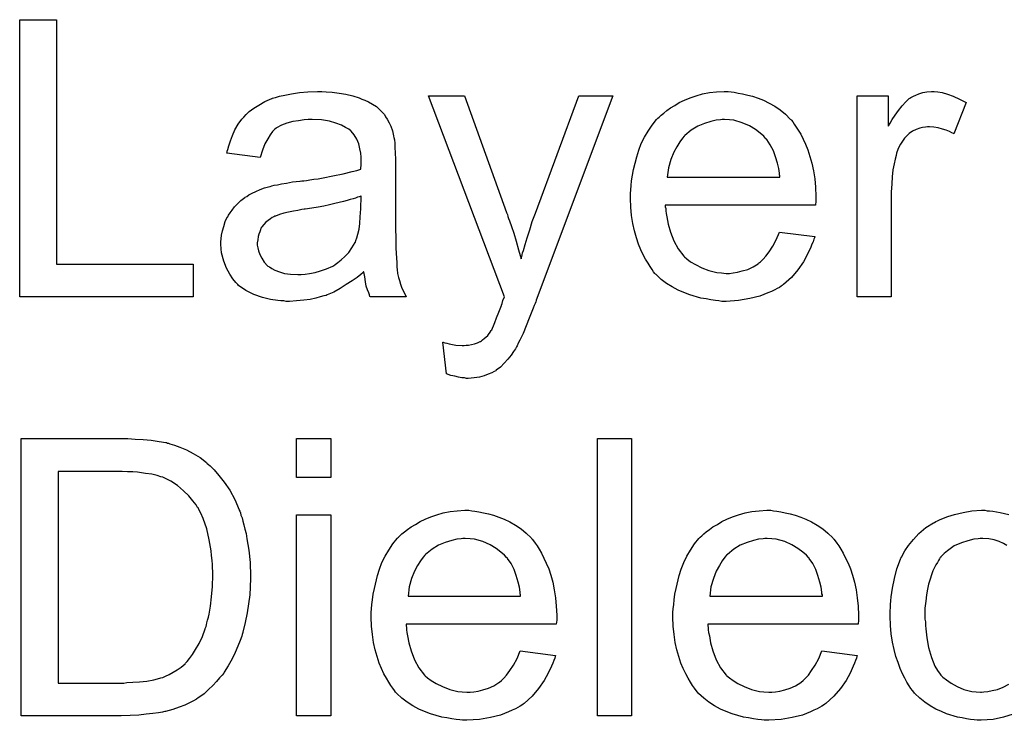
# Model space of a CAD drawing. Extents: x -2 to 8.5, y -2.9 to 5.2.
# Tile 179 of 207: x 3.611 to 3.896, y 3.178 to 3.38. Entities that reach past the tile are written whole.
import ezdxf

# ---------------------------------------------------------------- set-up
doc = ezdxf.new("R2010")
doc.units = 0
doc.layers.add('acc-ni-360-20-out-a_document', color=1, linetype='CONTINUOUS')

msp = doc.modelspace()

# ---------------------------------------------------------------- linework, layer by layer
at = {"layer": 'acc-ni-360-20-out-a_document', "color": 1}
for points in [[(3.622052, 3.309718), (3.661505, 3.309718), (3.661505, 3.30023), (3.611407, 3.30023), (3.611407, 3.380295), (3.622052, 3.380295), (3.622052, 3.309718)], [(3.699918, 3.359469), (3.701653, 3.359353), (3.70362, 3.359122), (3.705587, 3.358774), (3.707554, 3.358312), (3.709405, 3.357733), (3.709637, 3.357617), (3.710215, 3.357386), (3.711025, 3.357039), (3.712066, 3.356576), (3.713223, 3.355882), (3.71438, 3.355188), (3.715422, 3.354262), (3.716347, 3.353337), (3.716463, 3.353221), (3.716694, 3.352874), (3.717041, 3.352295), (3.717504, 3.351601), (3.718083, 3.35056), (3.718546, 3.349519), (3.719008, 3.348246), (3.719355, 3.346742), (3.719355, 3.346626), (3.719471, 3.346279), (3.719587, 3.345585), (3.719702, 3.344659), (3.719702, 3.343386), (3.719818, 3.341882), (3.719934, 3.339915), (3.719934, 3.337717), (3.719934, 3.324527), (3.719934, 3.324412), (3.719934, 3.323949), (3.719934, 3.323255), (3.719934, 3.322329), (3.719934, 3.321288), (3.719934, 3.320015), (3.72005, 3.317238), (3.72005, 3.314346), (3.720165, 3.311453), (3.720281, 3.31018), (3.720281, 3.309023), (3.720397, 3.307982), (3.720512, 3.307172), (3.720512, 3.307057), (3.720628, 3.306594), (3.720744, 3.3059), (3.721091, 3.304974), (3.721322, 3.303933), (3.721785, 3.302776), (3.722364, 3.301503), (3.722942, 3.30023), (3.712645, 3.30023), (3.712529, 3.300346), (3.712413, 3.300809), (3.712182, 3.301387), (3.711835, 3.302313), (3.711488, 3.303354), (3.711256, 3.304627), (3.711025, 3.306015), (3.710794, 3.307519), (3.710678, 3.307519), (3.710562, 3.307288), (3.709868, 3.306709), (3.708827, 3.3059), (3.707438, 3.304858), (3.705703, 3.303817), (3.703967, 3.30266), (3.702116, 3.301619), (3.700149, 3.300809), (3.699918, 3.300693), (3.699224, 3.300577), (3.698182, 3.30023), (3.69691, 3.299883), (3.69529, 3.299536), (3.693439, 3.299305), (3.691356, 3.299073), (3.689273, 3.298958), (3.688348, 3.298958), (3.687654, 3.299073), (3.686844, 3.299073), (3.685918, 3.299189), (3.683836, 3.299536), (3.681521, 3.300115), (3.678976, 3.300925), (3.676662, 3.302081), (3.674579, 3.303586), (3.674348, 3.303817), (3.67377, 3.304396), (3.67296, 3.305437), (3.672034, 3.306825), (3.671108, 3.308561), (3.670299, 3.310528), (3.66972, 3.312957), (3.669604, 3.314114), (3.669489, 3.315503), (3.669489, 3.315734), (3.669489, 3.316197), (3.669604, 3.317007), (3.66972, 3.318048), (3.669952, 3.319321), (3.670299, 3.320593), (3.670761, 3.321982), (3.67134, 3.323255), (3.671456, 3.32337), (3.671687, 3.323833), (3.67215, 3.324527), (3.672728, 3.325337), (3.673423, 3.326263), (3.674348, 3.327188), (3.675274, 3.328114), (3.676431, 3.328924), (3.676546, 3.32904), (3.677009, 3.329271), (3.677588, 3.329734), (3.678513, 3.330197), (3.679555, 3.330659), (3.680827, 3.331238), (3.6821, 3.331701), (3.683604, 3.332164), (3.68372, 3.332164), (3.684183, 3.332279), (3.684877, 3.332511), (3.685802, 3.332626), (3.686959, 3.332858), (3.688463, 3.333089), (3.690199, 3.333436), (3.692282, 3.333668), (3.692397, 3.333668), (3.69286, 3.333783), (3.693439, 3.333783), (3.694249, 3.333899), (3.695174, 3.334015), (3.696331, 3.334246), (3.697604, 3.334362), (3.698992, 3.334593), (3.701769, 3.335172), (3.704777, 3.33575), (3.707438, 3.336444), (3.708711, 3.336791), (3.709868, 3.337139), (3.709868, 3.337254), (3.709868, 3.337486), (3.709984, 3.33818), (3.709984, 3.33899), (3.709984, 3.339453), (3.709984, 3.339684), (3.709984, 3.3398), (3.709984, 3.339915), (3.709984, 3.34061), (3.709868, 3.341767), (3.709637, 3.343039), (3.709289, 3.344428), (3.708711, 3.345816), (3.708017, 3.347089), (3.707091, 3.34813), (3.706976, 3.348246), (3.706397, 3.348709), (3.705471, 3.349171), (3.704314, 3.349866), (3.702695, 3.350444), (3.700843, 3.351023), (3.698529, 3.35137), (3.695868, 3.351485), (3.694711, 3.351485), (3.693554, 3.35137), (3.691934, 3.351138), (3.690315, 3.350907), (3.688579, 3.350444), (3.686959, 3.349866), (3.685571, 3.349056), (3.685455, 3.34894), (3.684992, 3.348593), (3.684414, 3.348014), (3.68372, 3.347089), (3.683026, 3.345932), (3.682216, 3.344428), (3.681521, 3.342577), (3.680827, 3.340494), (3.671224, 3.341767), (3.671224, 3.341882), (3.67134, 3.341998), (3.67134, 3.342345), (3.671456, 3.342808), (3.671803, 3.343849), (3.672265, 3.345353), (3.672844, 3.346857), (3.673538, 3.348477), (3.674464, 3.350097), (3.675505, 3.351601), (3.675621, 3.351717), (3.676084, 3.35218), (3.676778, 3.352874), (3.677703, 3.353799), (3.678976, 3.354725), (3.68048, 3.355651), (3.682216, 3.356692), (3.684183, 3.357502), (3.684298, 3.357502), (3.684414, 3.357617), (3.684761, 3.357733), (3.685224, 3.357849), (3.686381, 3.358196), (3.688001, 3.358543), (3.689852, 3.35889), (3.692166, 3.359237), (3.694596, 3.359469), (3.697372, 3.359584), (3.698645, 3.359584), (3.699918, 3.359469)], [(3.760545, 3.299305), (3.760545, 3.299189), (3.760429, 3.298842), (3.760198, 3.298379), (3.759966, 3.297801), (3.759619, 3.296991), (3.759272, 3.296065), (3.758462, 3.294098), (3.757652, 3.2919), (3.756727, 3.289702), (3.755801, 3.287735), (3.755338, 3.286925), (3.754991, 3.286115), (3.754875, 3.285883), (3.754528, 3.285305), (3.75395, 3.284495), (3.753256, 3.283454), (3.75233, 3.282297), (3.751289, 3.28114), (3.750247, 3.279983), (3.748975, 3.279057), (3.748859, 3.278941), (3.748396, 3.27871), (3.747702, 3.278363), (3.746661, 3.2779), (3.745504, 3.277437), (3.744115, 3.27709), (3.742611, 3.276859), (3.740876, 3.276743), (3.740413, 3.276743), (3.739834, 3.276859), (3.739024, 3.276859), (3.738099, 3.27709), (3.737057, 3.277322), (3.735901, 3.277553), (3.734628, 3.278016), (3.733586, 3.287156), (3.733702, 3.287156), (3.734165, 3.287041), (3.734744, 3.286925), (3.735438, 3.286693), (3.737289, 3.286346), (3.73914, 3.286231), (3.739719, 3.286231), (3.740297, 3.286346), (3.740991, 3.286346), (3.742727, 3.286693), (3.743537, 3.287041), (3.744347, 3.287388), (3.744462, 3.287388), (3.744694, 3.287619), (3.745041, 3.28785), (3.745504, 3.288198), (3.746545, 3.289123), (3.74747, 3.290396), (3.74747, 3.290512), (3.747702, 3.290743), (3.747933, 3.291206), (3.748165, 3.2919), (3.748628, 3.292825), (3.74909, 3.294214), (3.749785, 3.295834), (3.750479, 3.297801), (3.750479, 3.297916), (3.75071, 3.298379), (3.750941, 3.299189), (3.751404, 3.30023), (3.729421, 3.358312), (3.739834, 3.358312), (3.751983, 3.324643), (3.751983, 3.324527), (3.752099, 3.324412), (3.752214, 3.324064), (3.75233, 3.323486), (3.752561, 3.322907), (3.752793, 3.322213), (3.753371, 3.320593), (3.754065, 3.318627), (3.75476, 3.316313), (3.755454, 3.313883), (3.756148, 3.311222), (3.756148, 3.311338), (3.756264, 3.311569), (3.756379, 3.311916), (3.756495, 3.312379), (3.756611, 3.312957), (3.756842, 3.313651), (3.757305, 3.315387), (3.757883, 3.317354), (3.758693, 3.319668), (3.759388, 3.321982), (3.760313, 3.324412), (3.772809, 3.358312), (3.782643, 3.358312), (3.760545, 3.299305)], [(3.816775, 3.359469), (3.8177, 3.359353), (3.818857, 3.359122), (3.82013, 3.35889), (3.821634, 3.358543), (3.823023, 3.358196), (3.824642, 3.357618), (3.826146, 3.357039), (3.827766, 3.356229), (3.829386, 3.355304), (3.831006, 3.354262), (3.83251, 3.35299), (3.833898, 3.351601), (3.834014, 3.351485), (3.834245, 3.351254), (3.834593, 3.350791), (3.835055, 3.350097), (3.835634, 3.349287), (3.836212, 3.348362), (3.836907, 3.347205), (3.837601, 3.345816), (3.838295, 3.344312), (3.838989, 3.342692), (3.839568, 3.340841), (3.840146, 3.338874), (3.840609, 3.336676), (3.840956, 3.334362), (3.841188, 3.331932), (3.841303, 3.329271), (3.841303, 3.329155), (3.841303, 3.328693), (3.841303, 3.327883), (3.841188, 3.326726), (3.7978, 3.326726), (3.7978, 3.32661), (3.7978, 3.326263), (3.797916, 3.3258), (3.797916, 3.325106), (3.798031, 3.324296), (3.798263, 3.32337), (3.79861, 3.321288), (3.799304, 3.318974), (3.80023, 3.316428), (3.801502, 3.314114), (3.803122, 3.312032), (3.803238, 3.312032), (3.803354, 3.3118), (3.804048, 3.311222), (3.805089, 3.310412), (3.806477, 3.309602), (3.808329, 3.308677), (3.810411, 3.307867), (3.812725, 3.307288), (3.813998, 3.307172), (3.815386, 3.307057), (3.816312, 3.307057), (3.817353, 3.307172), (3.818626, 3.307404), (3.820014, 3.307751), (3.821634, 3.308214), (3.823138, 3.308908), (3.824642, 3.309834), (3.824758, 3.309949), (3.825337, 3.310412), (3.826031, 3.311106), (3.826841, 3.312032), (3.827766, 3.313305), (3.828808, 3.314924), (3.829849, 3.316776), (3.830774, 3.318974), (3.840956, 3.317701), (3.840956, 3.317585), (3.84084, 3.317354), (3.840725, 3.316891), (3.840493, 3.316197), (3.840146, 3.315503), (3.839799, 3.314577), (3.838874, 3.31261), (3.837716, 3.310412), (3.836097, 3.308098), (3.834245, 3.3059), (3.831932, 3.303817), (3.831816, 3.303817), (3.831584, 3.303586), (3.831237, 3.303354), (3.830774, 3.303007), (3.83008, 3.30266), (3.829386, 3.302313), (3.828461, 3.30185), (3.827419, 3.301387), (3.826262, 3.300925), (3.825105, 3.300462), (3.822213, 3.299768), (3.818973, 3.299189), (3.815386, 3.298958), (3.814114, 3.298958), (3.813304, 3.299073), (3.812262, 3.299189), (3.81099, 3.299421), (3.809601, 3.299652), (3.808097, 3.299883), (3.804858, 3.300809), (3.803122, 3.301503), (3.801502, 3.302197), (3.799767, 3.303123), (3.798147, 3.304164), (3.796643, 3.305321), (3.795139, 3.30671), (3.795023, 3.306825), (3.794792, 3.307057), (3.794445, 3.307519), (3.793982, 3.308214), (3.793403, 3.309024), (3.792825, 3.309949), (3.792131, 3.311106), (3.791436, 3.312379), (3.790742, 3.313883), (3.790048, 3.315503), (3.78947, 3.317354), (3.788891, 3.319321), (3.788428, 3.321403), (3.788081, 3.323718), (3.78785, 3.326147), (3.787734, 3.328693), (3.787734, 3.328808), (3.787734, 3.329387), (3.787734, 3.330081), (3.78785, 3.331122), (3.787965, 3.332395), (3.788081, 3.333783), (3.788313, 3.335403), (3.78866, 3.337023), (3.789585, 3.340725), (3.790164, 3.342577), (3.790858, 3.344544), (3.791784, 3.346395), (3.792825, 3.34813), (3.793982, 3.349866), (3.795255, 3.351485), (3.79537, 3.351601), (3.795602, 3.351833), (3.796064, 3.35218), (3.796643, 3.352758), (3.797337, 3.353337), (3.798263, 3.354031), (3.799304, 3.354841), (3.800577, 3.355535), (3.801849, 3.356345), (3.803354, 3.357039), (3.804973, 3.357733), (3.806709, 3.358312), (3.80856, 3.35889), (3.810527, 3.359237), (3.81261, 3.359469), (3.814808, 3.359584), (3.815965, 3.359584), (3.816775, 3.359469)], [(3.876476, 3.359469), (3.877749, 3.359237), (3.879253, 3.358775), (3.880873, 3.358196), (3.882724, 3.357386), (3.884691, 3.356345), (3.881104, 3.34732), (3.880988, 3.347436), (3.880526, 3.347667), (3.879831, 3.348015), (3.878906, 3.348362), (3.877864, 3.348709), (3.876592, 3.349056), (3.875319, 3.349287), (3.874046, 3.349403), (3.873468, 3.349403), (3.872889, 3.349287), (3.872079, 3.349171), (3.871269, 3.34894), (3.870228, 3.348593), (3.869187, 3.34813), (3.868261, 3.347436), (3.868146, 3.34732), (3.867798, 3.347089), (3.867451, 3.346626), (3.866873, 3.346048), (3.866294, 3.345238), (3.865716, 3.344312), (3.865137, 3.343271), (3.864675, 3.341998), (3.864559, 3.341767), (3.864443, 3.341073), (3.864212, 3.340031), (3.863865, 3.338643), (3.863518, 3.336907), (3.863286, 3.33494), (3.863171, 3.332858), (3.863055, 3.330544), (3.863055, 3.30023), (3.85322, 3.30023), (3.85322, 3.358312), (3.862129, 3.358312), (3.862129, 3.349519), (3.862245, 3.349634), (3.862708, 3.350444), (3.863286, 3.351485), (3.864212, 3.352758), (3.865137, 3.354031), (3.866179, 3.355419), (3.86722, 3.356576), (3.868261, 3.357502), (3.868377, 3.357618), (3.868724, 3.357849), (3.869418, 3.358196), (3.870113, 3.358543), (3.871038, 3.35889), (3.872195, 3.359237), (3.873352, 3.359469), (3.874625, 3.359584), (3.875435, 3.359584), (3.876476, 3.359469)], [(3.814924, 3.351485), (3.814229, 3.351485), (3.813767, 3.35137), (3.812494, 3.351254), (3.81099, 3.350907), (3.809139, 3.350329), (3.807172, 3.349519), (3.80532, 3.348362), (3.803469, 3.346858), (3.803238, 3.346626), (3.802775, 3.346048), (3.801965, 3.345006), (3.801155, 3.343618), (3.80023, 3.341998), (3.79942, 3.339916), (3.798726, 3.337486), (3.798378, 3.334825), (3.83089, 3.334825), (3.83089, 3.33494), (3.83089, 3.335172), (3.830774, 3.335519), (3.830774, 3.335982), (3.830543, 3.33737), (3.830196, 3.338874), (3.829617, 3.340725), (3.829039, 3.342461), (3.828113, 3.344196), (3.827072, 3.3457), (3.827072, 3.345816), (3.826841, 3.345932), (3.826262, 3.346626), (3.825221, 3.347552), (3.823832, 3.348593), (3.822097, 3.349634), (3.820014, 3.35056), (3.817585, 3.351254), (3.816312, 3.35137), (3.814924, 3.351485)], [(3.709984, 3.329387), (3.709868, 3.329387), (3.709752, 3.329271), (3.709405, 3.329155), (3.708942, 3.32904), (3.708364, 3.328808), (3.70767, 3.328577), (3.70686, 3.328345), (3.705934, 3.328114), (3.704893, 3.327767), (3.70362, 3.327535), (3.702347, 3.327188), (3.700843, 3.326841), (3.699224, 3.326494), (3.697604, 3.326147), (3.695753, 3.325916), (3.693786, 3.325569), (3.693554, 3.325569), (3.69286, 3.325453), (3.691703, 3.325222), (3.69043, 3.32499), (3.689042, 3.324759), (3.687654, 3.324412), (3.686381, 3.324064), (3.685224, 3.323602), (3.685108, 3.323602), (3.684761, 3.32337), (3.684298, 3.323139), (3.683836, 3.322792), (3.682447, 3.321866), (3.68129, 3.320478), (3.68129, 3.320362), (3.681059, 3.320131), (3.680943, 3.319668), (3.680712, 3.319089), (3.68048, 3.318395), (3.680249, 3.317701), (3.680133, 3.316775), (3.680017, 3.31585), (3.680017, 3.315734), (3.680017, 3.315156), (3.680133, 3.314461), (3.680365, 3.313536), (3.680712, 3.312494), (3.68129, 3.311453), (3.681984, 3.310296), (3.68291, 3.309255), (3.683026, 3.309139), (3.683488, 3.308908), (3.684183, 3.308445), (3.685108, 3.307982), (3.686381, 3.307519), (3.687885, 3.307057), (3.68962, 3.306825), (3.691703, 3.306709), (3.692629, 3.306709), (3.693786, 3.306825), (3.695058, 3.307057), (3.696678, 3.307288), (3.698298, 3.307751), (3.700034, 3.308329), (3.701769, 3.309139), (3.702, 3.309255), (3.702463, 3.309602), (3.703273, 3.31018), (3.704199, 3.31099), (3.70524, 3.311916), (3.706397, 3.313073), (3.707323, 3.314461), (3.708248, 3.315965), (3.708364, 3.316081), (3.70848, 3.316544), (3.708711, 3.317354), (3.709058, 3.318395), (3.709405, 3.319784), (3.709637, 3.321403), (3.709752, 3.32337), (3.709868, 3.325684), (3.709984, 3.329387)], [(3.644729, 3.259226), (3.647043, 3.25911), (3.649357, 3.258879), (3.651671, 3.258532), (3.653638, 3.258185), (3.653753, 3.258185), (3.653985, 3.258069), (3.654332, 3.258069), (3.654795, 3.257838), (3.656068, 3.257491), (3.657687, 3.256912), (3.659539, 3.256102), (3.661505, 3.255061), (3.663472, 3.253904), (3.665323, 3.2524), (3.665439, 3.252284), (3.665555, 3.252169), (3.665902, 3.251821), (3.666365, 3.251474), (3.667522, 3.250317), (3.66891, 3.248698), (3.670414, 3.246731), (3.672034, 3.244417), (3.673538, 3.241756), (3.674811, 3.238747), (3.674811, 3.238632), (3.674927, 3.2384), (3.675158, 3.237937), (3.675274, 3.237243), (3.675621, 3.236433), (3.675852, 3.235508), (3.676084, 3.234466), (3.676431, 3.233194), (3.676778, 3.231921), (3.677009, 3.230417), (3.677588, 3.227177), (3.677935, 3.223591), (3.67805, 3.219657), (3.67805, 3.219541), (3.67805, 3.21931), (3.67805, 3.218731), (3.67805, 3.218153), (3.677935, 3.217343), (3.677935, 3.216417), (3.677819, 3.214219), (3.677472, 3.211673), (3.677125, 3.209012), (3.676546, 3.206236), (3.675852, 3.203459), (3.675852, 3.203343), (3.675736, 3.203112), (3.675621, 3.202765), (3.675505, 3.202302), (3.675042, 3.201029), (3.674348, 3.199409), (3.673654, 3.197558), (3.672728, 3.195707), (3.671571, 3.19374), (3.670414, 3.191889), (3.670299, 3.191657), (3.669836, 3.191079), (3.669142, 3.190269), (3.668216, 3.189228), (3.667175, 3.188071), (3.665902, 3.186914), (3.664629, 3.185641), (3.663125, 3.1846), (3.662894, 3.184484), (3.662431, 3.184137), (3.661621, 3.183674), (3.660464, 3.183096), (3.659076, 3.182401), (3.657456, 3.181823), (3.655605, 3.181129), (3.653522, 3.18055), (3.653291, 3.18055), (3.652944, 3.180434), (3.652597, 3.180319), (3.651439, 3.180203), (3.64982, 3.179972), (3.647968, 3.17974), (3.64577, 3.179509), (3.64334, 3.179393), (3.640679, 3.179278), (3.61187, 3.179278), (3.61187, 3.259342), (3.642646, 3.259342), (3.644729, 3.259226)], [(3.701191, 3.248119), (3.691356, 3.248119), (3.691356, 3.259342), (3.701191, 3.259342), (3.701191, 3.248119)], [(3.788081, 3.179278), (3.778247, 3.179278), (3.778247, 3.259342), (3.788081, 3.259342), (3.788081, 3.179278)], [(3.641026, 3.249854), (3.622515, 3.249854), (3.622515, 3.188765), (3.641489, 3.188765), (3.642299, 3.188881), (3.644035, 3.188996), (3.646002, 3.189112), (3.648084, 3.189343), (3.650167, 3.189691), (3.651902, 3.190153), (3.652134, 3.190269), (3.652712, 3.190385), (3.653522, 3.190732), (3.654563, 3.191195), (3.65572, 3.191889), (3.656877, 3.192583), (3.658034, 3.193393), (3.659191, 3.194318), (3.659307, 3.19455), (3.65977, 3.195013), (3.660464, 3.195823), (3.661274, 3.19698), (3.6622, 3.198484), (3.663241, 3.200219), (3.664166, 3.202186), (3.664976, 3.204384), (3.664976, 3.2045), (3.665092, 3.204731), (3.665208, 3.205079), (3.665323, 3.205541), (3.665439, 3.20612), (3.665671, 3.20693), (3.665902, 3.20774), (3.666133, 3.208665), (3.666481, 3.210979), (3.666828, 3.21364), (3.667059, 3.216649), (3.667175, 3.219888), (3.667175, 3.220004), (3.667175, 3.220467), (3.667175, 3.221045), (3.667059, 3.221971), (3.667059, 3.223012), (3.666943, 3.224169), (3.666828, 3.225557), (3.666712, 3.226946), (3.666133, 3.23007), (3.665439, 3.233309), (3.664398, 3.236318), (3.663704, 3.237822), (3.66301, 3.239094), (3.66301, 3.23921), (3.662778, 3.239441), (3.662547, 3.239789), (3.662315, 3.240251), (3.66139, 3.241408), (3.660233, 3.242797), (3.658729, 3.244301), (3.656993, 3.245805), (3.655026, 3.247078), (3.652944, 3.248119), (3.652712, 3.248235), (3.652134, 3.24835), (3.651092, 3.248698), (3.649588, 3.249045), (3.647737, 3.249276), (3.645423, 3.249623), (3.644035, 3.249739), (3.642531, 3.249739), (3.641026, 3.249854)], [(3.741917, 3.238516), (3.742843, 3.2384), (3.743999, 3.238169), (3.745272, 3.237937), (3.746776, 3.23759), (3.748165, 3.237243), (3.749785, 3.236665), (3.751289, 3.236086), (3.752908, 3.235276), (3.754528, 3.234351), (3.756148, 3.233309), (3.757652, 3.232037), (3.759041, 3.230648), (3.759156, 3.230533), (3.759388, 3.230301), (3.759735, 3.229838), (3.760198, 3.229144), (3.760776, 3.228334), (3.761354, 3.227409), (3.762049, 3.226252), (3.762743, 3.224863), (3.763437, 3.223359), (3.764131, 3.221739), (3.76471, 3.219888), (3.765288, 3.217921), (3.765751, 3.215723), (3.766098, 3.213409), (3.76633, 3.210979), (3.766445, 3.208318), (3.766445, 3.208203), (3.766445, 3.20774), (3.766445, 3.20693), (3.76633, 3.205773), (3.722942, 3.205773), (3.722942, 3.205657), (3.722942, 3.20531), (3.723058, 3.204847), (3.723058, 3.204153), (3.723173, 3.203343), (3.723405, 3.202418), (3.723752, 3.200335), (3.724446, 3.198021), (3.725372, 3.195476), (3.726644, 3.193162), (3.728264, 3.191079), (3.72838, 3.191079), (3.728496, 3.190847), (3.72919, 3.190269), (3.730231, 3.189459), (3.73162, 3.188649), (3.733471, 3.187724), (3.735553, 3.186914), (3.737867, 3.186335), (3.73914, 3.18622), (3.740528, 3.186104), (3.741454, 3.186104), (3.742495, 3.18622), (3.743768, 3.186451), (3.745157, 3.186798), (3.746776, 3.187261), (3.74828, 3.187955), (3.749785, 3.188881), (3.7499, 3.188996), (3.750479, 3.189459), (3.751173, 3.190153), (3.751983, 3.191079), (3.752908, 3.192352), (3.75395, 3.193971), (3.754991, 3.195823), (3.755917, 3.198021), (3.766098, 3.196748), (3.766098, 3.196633), (3.765983, 3.196401), (3.765867, 3.195938), (3.765635, 3.195244), (3.765288, 3.19455), (3.764941, 3.193624), (3.764016, 3.191657), (3.762859, 3.189459), (3.761239, 3.187145), (3.759388, 3.184947), (3.757074, 3.182864), (3.756958, 3.182864), (3.756727, 3.182633), (3.756379, 3.182401), (3.755917, 3.182054), (3.755222, 3.181707), (3.754528, 3.18136), (3.753603, 3.180897), (3.752561, 3.180434), (3.751404, 3.179972), (3.750247, 3.179509), (3.747355, 3.178815), (3.744115, 3.178236), (3.740528, 3.178005), (3.739256, 3.178005), (3.738446, 3.17812), (3.737405, 3.178236), (3.736132, 3.178468), (3.734744, 3.178699), (3.733239, 3.17893), (3.73, 3.179856), (3.728264, 3.18055), (3.726644, 3.181244), (3.724909, 3.18217), (3.723289, 3.183211), (3.721785, 3.184368), (3.720281, 3.185757), (3.720165, 3.185872), (3.719934, 3.186104), (3.719587, 3.186567), (3.719124, 3.187261), (3.718546, 3.188071), (3.717967, 3.188996), (3.717273, 3.190153), (3.716579, 3.191426), (3.715884, 3.19293), (3.71519, 3.19455), (3.714612, 3.196401), (3.714033, 3.198368), (3.71357, 3.200451), (3.713223, 3.202765), (3.712992, 3.205194), (3.712876, 3.20774), (3.712876, 3.207855), (3.712876, 3.208434), (3.712876, 3.209128), (3.712992, 3.210169), (3.713108, 3.211442), (3.713223, 3.212831), (3.713455, 3.21445), (3.713802, 3.21607), (3.714727, 3.219773), (3.715306, 3.221624), (3.716, 3.223591), (3.716926, 3.225442), (3.717967, 3.227177), (3.719124, 3.228913), (3.720397, 3.230533), (3.720512, 3.230648), (3.720744, 3.23088), (3.721207, 3.231227), (3.721785, 3.231805), (3.722479, 3.232384), (3.723405, 3.233078), (3.724446, 3.233888), (3.725719, 3.234582), (3.726992, 3.235392), (3.728496, 3.236086), (3.730115, 3.23678), (3.731851, 3.237359), (3.733702, 3.237937), (3.735669, 3.238285), (3.737752, 3.238516), (3.73995, 3.238632), (3.741107, 3.238632), (3.741917, 3.238516)], [(3.829039, 3.238516), (3.829965, 3.2384), (3.831122, 3.238169), (3.832394, 3.237938), (3.833898, 3.23759), (3.835287, 3.237243), (3.836907, 3.236665), (3.838411, 3.236086), (3.84003, 3.235276), (3.84165, 3.234351), (3.84327, 3.233309), (3.844774, 3.232037), (3.846163, 3.230648), (3.846278, 3.230533), (3.84651, 3.230301), (3.846857, 3.229838), (3.84732, 3.229144), (3.847898, 3.228334), (3.848477, 3.227409), (3.849171, 3.226252), (3.849865, 3.224863), (3.850559, 3.223359), (3.851253, 3.22174), (3.851832, 3.219888), (3.85241, 3.217921), (3.852873, 3.215723), (3.85322, 3.213409), (3.853452, 3.210979), (3.853567, 3.208318), (3.853567, 3.208203), (3.853567, 3.20774), (3.853567, 3.20693), (3.853452, 3.205773), (3.810064, 3.205773), (3.810064, 3.205657), (3.810064, 3.20531), (3.81018, 3.204847), (3.81018, 3.204153), (3.810296, 3.203343), (3.810527, 3.202418), (3.810874, 3.200335), (3.811568, 3.198021), (3.812494, 3.195476), (3.813767, 3.193162), (3.815386, 3.191079), (3.815502, 3.191079), (3.815618, 3.190848), (3.816312, 3.190269), (3.817353, 3.189459), (3.818742, 3.188649), (3.820593, 3.187724), (3.822675, 3.186914), (3.82499, 3.186335), (3.826262, 3.18622), (3.827651, 3.186104), (3.828576, 3.186104), (3.829617, 3.18622), (3.83089, 3.186451), (3.832279, 3.186798), (3.833898, 3.187261), (3.835403, 3.187955), (3.836907, 3.188881), (3.837022, 3.188996), (3.837601, 3.189459), (3.838295, 3.190153), (3.839105, 3.191079), (3.84003, 3.192352), (3.841072, 3.193972), (3.842113, 3.195823), (3.843039, 3.198021), (3.85322, 3.196748), (3.85322, 3.196633), (3.853105, 3.196401), (3.852989, 3.195938), (3.852758, 3.195244), (3.85241, 3.19455), (3.852063, 3.193624), (3.851138, 3.191657), (3.849981, 3.189459), (3.848361, 3.187145), (3.84651, 3.184947), (3.844196, 3.182864), (3.84408, 3.182864), (3.843849, 3.182633), (3.843501, 3.182401), (3.843039, 3.182054), (3.842345, 3.181707), (3.84165, 3.18136), (3.840725, 3.180897), (3.839683, 3.180435), (3.838526, 3.179972), (3.837369, 3.179509), (3.834477, 3.178815), (3.831237, 3.178236), (3.827651, 3.178005), (3.826378, 3.178005), (3.825568, 3.178121), (3.824527, 3.178236), (3.823254, 3.178468), (3.821866, 3.178699), (3.820361, 3.17893), (3.817122, 3.179856), (3.815386, 3.18055), (3.813767, 3.181244), (3.812031, 3.18217), (3.810411, 3.183211), (3.808907, 3.184368), (3.807403, 3.185757), (3.807287, 3.185872), (3.807056, 3.186104), (3.806709, 3.186567), (3.806246, 3.187261), (3.805668, 3.188071), (3.805089, 3.188996), (3.804395, 3.190153), (3.803701, 3.191426), (3.803006, 3.19293), (3.802312, 3.19455), (3.801734, 3.196401), (3.801155, 3.198368), (3.800693, 3.200451), (3.800345, 3.202765), (3.800114, 3.205194), (3.799998, 3.20774), (3.799998, 3.207856), (3.799998, 3.208434), (3.799998, 3.209128), (3.800114, 3.210169), (3.80023, 3.211442), (3.800345, 3.212831), (3.800577, 3.21445), (3.800924, 3.21607), (3.801849, 3.219773), (3.802428, 3.221624), (3.803122, 3.223591), (3.804048, 3.225442), (3.805089, 3.227177), (3.806246, 3.228913), (3.807519, 3.230533), (3.807635, 3.230648), (3.807866, 3.23088), (3.808329, 3.231227), (3.808907, 3.231805), (3.809601, 3.232384), (3.810527, 3.233078), (3.811568, 3.233888), (3.812841, 3.234582), (3.814114, 3.235392), (3.815618, 3.236086), (3.817238, 3.23678), (3.818973, 3.237359), (3.820824, 3.237938), (3.822791, 3.238285), (3.824874, 3.238516), (3.827072, 3.238632), (3.828229, 3.238632), (3.829039, 3.238516)], [(3.898228, 3.17974), (3.895451, 3.17893), (3.892443, 3.178236), (3.890707, 3.178121), (3.888972, 3.178005), (3.887815, 3.178005), (3.887005, 3.178121), (3.885963, 3.178236), (3.884806, 3.178468), (3.883534, 3.178699), (3.882145, 3.17893), (3.879021, 3.179856), (3.877517, 3.18055), (3.875898, 3.181244), (3.874278, 3.18217), (3.872774, 3.183211), (3.871269, 3.184368), (3.869881, 3.185757), (3.869765, 3.185872), (3.869534, 3.186104), (3.869187, 3.186567), (3.868724, 3.187145), (3.868261, 3.187955), (3.867567, 3.188996), (3.866989, 3.190153), (3.866294, 3.191426), (3.8656, 3.19293), (3.865022, 3.194666), (3.864327, 3.196401), (3.863865, 3.198484), (3.863402, 3.200566), (3.863055, 3.202996), (3.862823, 3.205426), (3.862708, 3.208087), (3.862708, 3.208203), (3.862708, 3.20855), (3.862708, 3.209012), (3.862708, 3.209707), (3.862823, 3.210517), (3.862823, 3.211442), (3.862939, 3.212483), (3.863055, 3.21364), (3.863402, 3.216186), (3.86398, 3.218963), (3.864675, 3.22174), (3.865716, 3.224516), (3.865716, 3.224632), (3.865832, 3.224863), (3.866063, 3.225211), (3.866294, 3.225673), (3.866989, 3.226946), (3.86803, 3.22845), (3.869418, 3.230186), (3.871038, 3.231921), (3.873005, 3.233657), (3.875203, 3.235045), (3.875319, 3.235045), (3.87555, 3.235161), (3.875898, 3.235392), (3.87636, 3.235624), (3.876939, 3.235855), (3.877633, 3.236202), (3.879369, 3.236896), (3.881335, 3.237475), (3.883765, 3.238053), (3.886311, 3.238516), (3.889087, 3.238632), (3.890013, 3.238632), (3.890707, 3.238516)], [(3.890707, 3.238516), (3.891401, 3.238516), (3.892327, 3.2384), (3.894525, 3.238053), (3.896955, 3.237475)], [(3.701191, 3.179278), (3.691356, 3.179278), (3.691356, 3.237359), (3.701191, 3.237359), (3.701191, 3.179278)], [(3.740066, 3.230533), (3.739372, 3.230533), (3.738909, 3.230417), (3.737636, 3.230301), (3.736132, 3.229954), (3.734281, 3.229376), (3.732314, 3.228566), (3.730463, 3.227409), (3.728611, 3.225905), (3.72838, 3.225673), (3.727917, 3.225095), (3.727107, 3.224053), (3.726297, 3.222665), (3.725372, 3.221045), (3.724562, 3.218963), (3.723868, 3.216533), (3.723521, 3.213872), (3.756032, 3.213872), (3.756032, 3.213988), (3.756032, 3.214219), (3.755917, 3.214566), (3.755917, 3.215029), (3.755685, 3.216417), (3.755338, 3.217921), (3.75476, 3.219773), (3.754181, 3.221508), (3.753256, 3.223244), (3.752214, 3.224748), (3.752214, 3.224863), (3.751983, 3.224979), (3.751404, 3.225673), (3.750363, 3.226599), (3.748975, 3.22764), (3.747239, 3.228681), (3.745157, 3.229607), (3.742727, 3.230301), (3.741454, 3.230417), (3.740066, 3.230533)], [(3.827188, 3.230533), (3.826494, 3.230533), (3.826031, 3.230417), (3.824758, 3.230301), (3.823254, 3.229954), (3.821403, 3.229376), (3.819436, 3.228566), (3.817585, 3.227409), (3.815733, 3.225905), (3.815502, 3.225673), (3.815039, 3.225095), (3.814229, 3.224053), (3.813419, 3.222665), (3.812494, 3.221045), (3.811684, 3.218963), (3.81099, 3.216533), (3.810643, 3.213872), (3.843154, 3.213872), (3.843154, 3.213988), (3.843154, 3.214219), (3.843039, 3.214566), (3.843039, 3.215029), (3.842807, 3.216417), (3.84246, 3.217921), (3.841882, 3.219773), (3.841303, 3.221508), (3.840378, 3.223244), (3.839336, 3.224748), (3.839336, 3.224863), (3.839105, 3.224979), (3.838526, 3.225673), (3.837485, 3.226599), (3.836097, 3.22764), (3.834361, 3.228682), (3.832279, 3.229607), (3.829849, 3.230301), (3.828576, 3.230417), (3.827188, 3.230533)], [(3.896376, 3.22845), (3.895451, 3.229029), (3.894178, 3.229607), (3.89279, 3.23007), (3.89117, 3.230417), (3.889434, 3.230533), (3.88874, 3.230533), (3.888162, 3.230417), (3.886889, 3.230301), (3.885153, 3.229838), (3.883302, 3.22926), (3.88122, 3.228334), (3.879253, 3.226946), (3.878327, 3.226136), (3.877402, 3.225211), (3.877402, 3.225095), (3.87717, 3.224979), (3.876939, 3.224632), (3.876707, 3.224169), (3.87636, 3.223591), (3.875898, 3.222896), (3.87555, 3.222087), (3.875088, 3.221161), (3.874625, 3.220004), (3.874278, 3.218731), (3.873815, 3.217343), (3.873468, 3.215839), (3.873236, 3.214219), (3.873005, 3.212368), (3.872774, 3.210401), (3.872774, 3.208318), (3.872774, 3.208203), (3.872774, 3.207856), (3.872774, 3.207161), (3.872889, 3.206467), (3.872889, 3.205426), (3.873005, 3.204385), (3.873352, 3.201839), (3.873815, 3.199062), (3.874625, 3.19617), (3.875666, 3.193624), (3.87636, 3.192352), (3.87717, 3.19131), (3.877402, 3.191079), (3.87798, 3.190501), (3.879021, 3.189691), (3.880294, 3.188765), (3.88203, 3.187724), (3.883997, 3.186914), (3.886311, 3.186335), (3.887583, 3.18622), (3.888856, 3.186104), (3.889087, 3.186104), (3.889782, 3.18622), (3.890939, 3.186335), (3.892211, 3.186567), (3.893715, 3.186914), (3.895335, 3.187608), (3.896955, 3.188418)]]:
    msp.add_lwpolyline(points, dxfattribs=at)

doc.saveas('drawing.dxf')
